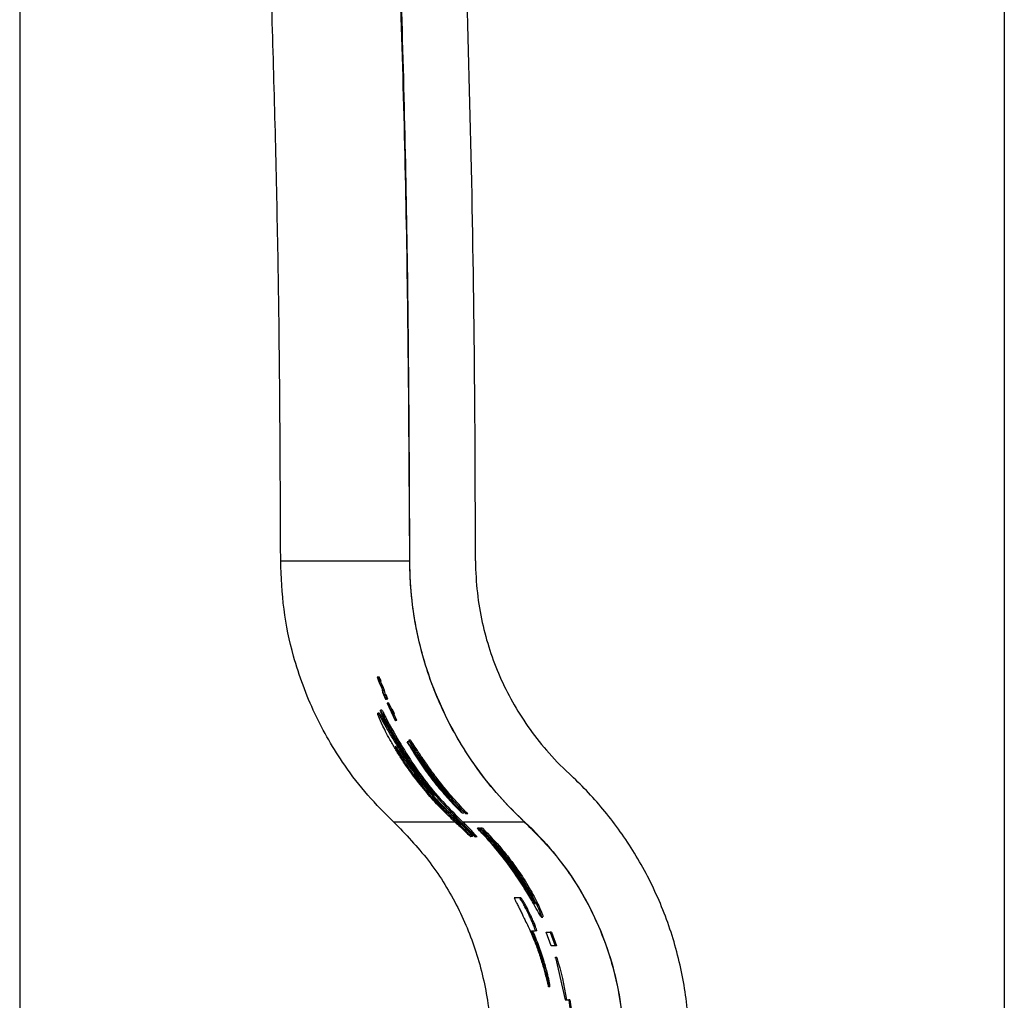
# Paper-space layout '1012-790 Hybird 2way' of a CAD drawing. Header units: millimetres. Extents: x 51 to 2966, y 67 to 3970.
# Tile 50 of 110: x 51 to 201, y 3390 to 3539. Entities that reach past the tile are written whole.
import ezdxf

# ---------------------------------------------------------------- set-up
doc = ezdxf.new("R2010")
doc.units = ezdxf.units.MM

psp = doc.layouts.new('1012-790 Hybird 2way')

# ---------------------------------------------------------------- linework, layer by layer
at = {"color": 7, "linetype": 'Continuous', "lineweight": 25}
for p, q in [((201.2, 3771.68), (201.2, 3367.62)), ((51.3, 3751.03), (51.3, 2867.03)), ((91.04, 3457.06), (110.69, 3457.06)), ((105.74, 3439.32), (106.12, 3438.25)), ((105.88, 3439.32), (105.74, 3439.32)), ((106.11, 3438.67), (105.88, 3439.32)), ((106.09, 3439.32), (105.88, 3439.32)), ((106.36, 3437.98), (105.99, 3438.67)), ((105.99, 3438.67), (106.11, 3438.67)), ((106.32, 3438.67), (106.11, 3438.67)), ((106.57, 3437.98), (106.21, 3438.67)), ((106.12, 3438.25), (106.44, 3437.65)), ((106.61, 3437.31), (106.36, 3437.98)), ((106.57, 3437.98), (106.36, 3437.98)), ((106.44, 3437.65), (106.56, 3437.07)), ((106.83, 3437.31), (106.57, 3437.98)), ((106.83, 3437.31), (106.61, 3437.31)), ((106.76, 3436.64), (106.61, 3437.31)), ((106.98, 3436.64), (106.83, 3437.31)), ((106.56, 3437.07), (107, 3435.98)), ((106.88, 3436.64), (106.76, 3436.64)), ((107.1, 3436.64), (106.88, 3436.64)), ((107, 3435.98), (107.15, 3435.98)), ((107.37, 3435.98), (107.1, 3436.64)), ((107.37, 3435.98), (107.15, 3435.98)), ((106.44, 3434.33), (106.22, 3434.33)), ((107.26, 3435.38), (108.47, 3432.75)), ((107.28, 3435.38), (107.26, 3435.38)), ((107.72, 3434.39), (107.28, 3435.38)), ((107.5, 3435.38), (107.28, 3435.38)), ((107.94, 3434.39), (107.5, 3435.38)), ((107.84, 3434.39), (107.72, 3434.39)), ((108.14, 3433.74), (107.84, 3434.39)), ((108.06, 3434.39), (107.84, 3434.39)), ((108.37, 3433.74), (108.06, 3434.39)), ((106.04, 3433.85), (105.82, 3433.85)), ((108.02, 3433.74), (108.14, 3433.74)), ((108.5, 3432.75), (108.02, 3433.74)), ((108.37, 3433.74), (108.14, 3433.74)), ((108.72, 3432.75), (108.24, 3433.74)), ((108.47, 3432.75), (108.5, 3432.75)), ((108.72, 3432.75), (108.5, 3432.75)), ((107.7, 3431.91), (107.47, 3431.91)), ((110.78, 3429.74), (110.55, 3429.74)), ((111.13, 3428.22), (110.31, 3429.49)), ((110.54, 3429.49), (110.31, 3429.49)), ((113.28, 3425.21), (115.82, 3421.88)), ((111.5, 3424.48), (111.25, 3424.48)), ((114.02, 3425.02), (113.77, 3425.02)), ((114.78, 3420.56), (114.51, 3420.56)), ((118.57, 3419.12), (119.24, 3418.51)), ((117.7, 3418.02), (118.62, 3417.13)), ((117.99, 3418.02), (117.7, 3418.02)), ((117.99, 3418.02), (118.76, 3417.28)), ((118.63, 3418.69), (118.91, 3418.69)), ((119.52, 3418.51), (119.24, 3418.51)), ((118.01, 3417.13), (117.75, 3417.13)), ((117.85, 3417.28), (118.01, 3417.13)), ((118.14, 3417.28), (117.85, 3417.28)), ((118.14, 3417.28), (118.14, 3417.28)), ((118.62, 3417.13), (118.39, 3417.13)), ((118.39, 3417.13), (118.93, 3416.64)), ((128.17, 3417.28), (118.76, 3417.28)), ((120.95, 3416.33), (121.03, 3416.33)), ((121.03, 3416.33), (121.15, 3416.22)), ((121.31, 3416.33), (121.03, 3416.33)), ((121.43, 3416.22), (121.15, 3416.22)), ((121.31, 3416.33), (121.43, 3416.22)), ((121.39, 3416.33), (121.47, 3416.33)), ((121.76, 3416.33), (121.47, 3416.33)), ((120.25, 3415.08), (119.98, 3415.08)), ((120.94, 3415), (120.66, 3415)), ((127.36, 3405.75), (126.6, 3405.75)), ((127.59, 3405.75), (127.36, 3405.75)), ((129.02, 3403.22), (128.8, 3403.22)), ((130.73, 3402.8), (130.95, 3402.8)), ((129.21, 3400.71), (129.8, 3400.71)), ((130.02, 3400.71), (129.8, 3400.71)), ((132.22, 3398.41), (131.43, 3400.52)), ((131.43, 3400.52), (132.04, 3400.52)), ((132.04, 3400.52), (132.83, 3398.41)), ((132.26, 3400.52), (132.04, 3400.52)), ((132.26, 3400.52), (133.05, 3398.41)), ((132.83, 3398.41), (132.22, 3398.41)), ((133.05, 3398.41), (132.83, 3398.41)), ((132.79, 3396.65), (132.86, 3396.65)), ((132.86, 3396.65), (134.33, 3390.2)), ((133.07, 3396.65), (132.86, 3396.65)), ((131.65, 3394.22), (131.44, 3394.22)), ((132.03, 3392.18), (131.82, 3392.18)), ((134.33, 3390.2), (134.88, 3390.2)), ((134.88, 3390.2), (135.16, 3388.1)), ((135.08, 3390.2), (134.88, 3390.2)), ((135.08, 3390.2), (135.36, 3388.1))]:
    psp.add_line(p, q, dxfattribs=at)
at = {"color": 8, "linetype": 'Continuous', "lineweight": 25}
psp.add_line((117.59, 3417.28), (108.24, 3417.28), dxfattribs=at)
at = {"color": 7, "linetype": 'Continuous', "lineweight": 25}
for points, knots in [([(120.7, 3457.06), (120.67, 3467.68), (120.6, 3488.91), (120.05, 3520.77), (119.16, 3552.62), (117.77, 3588.27), (115.71, 3627.7), (112.78, 3670.9), (109.24, 3714.07), (106.33, 3742.8), (104.88, 3757.17)], [0, 0, 0, 0, 0.1059409, 0.2118818, 0.3178755, 0.4238693, 0.5678356, 0.7118019, 0.8559009, 1, 1, 1, 1]), ([(110.7, 3457.06), (110.63, 3472.43), (110.49, 3503.18), (109.32, 3549.3), (107.46, 3595.41), (104.67, 3644.3), (100.87, 3695.94), (97.32, 3732.15), (95.55, 3750.26)], [0, 0, 0, 0, 0.157016, 0.314032, 0.471214, 0.628395, 0.814163, 1, 1, 1, 1]), ([(91.04, 3457.06), (90.99, 3468.87), (90.9, 3492.48), (90.15, 3527.9), (88.96, 3563.3), (87.29, 3598.59), (85.15, 3633.77), (82.53, 3668.84), (79.48, 3703.88), (77.04, 3727.2), (75.83, 3738.87)], [0, 0, 0, 0, 0.125444, 0.25091, 0.376354, 0.50182, 0.62632, 0.75082, 0.87541, 1, 1, 1, 1]), ([(110.69, 3457.06), (110.6, 3473.11), (110.43, 3505.21), (109.07, 3552.78), (106.94, 3599.78), (103.97, 3646.19), (100.24, 3692.57), (97.06, 3723.43), (95.47, 3738.87)], [0, 0, 0, 0, 0.170501, 0.34106, 0.505665, 0.670322, 0.835135, 1, 1, 1, 1]), ([(108.24, 3417.28), (106.9, 3418.62), (104.19, 3421.32), (100.95, 3425.56), (98.29, 3429.74), (96.17, 3433.8), (94.37, 3438.07), (92.68, 3443.35), (91.33, 3449.69), (91.14, 3454.59), (91.04, 3457.06)], [0, 0, 0, 0, 0.1277577, 0.2569272, 0.3587995, 0.4606727, 0.5655036, 0.6703362, 0.8336704, 1, 1, 1, 1]), ([(128.17, 3417.28), (126.89, 3418.54), (124.3, 3421.07), (121.13, 3425.06), (118.52, 3428.99), (116.39, 3432.81), (114.56, 3436.87), (112.66, 3442.18), (111.42, 3447.59), (110.78, 3452.95), (110.72, 3455.69), (110.69, 3457.06)], [0, 0, 0, 0, 0.124672, 0.250588, 0.347773, 0.444954, 0.545027, 0.645096, 0.820064, 0.910033, 1, 1, 1, 1]), ([(128.19, 3417.28), (127.03, 3418.35), (124.7, 3420.69), (121.31, 3424.8), (118.14, 3429.55), (115.4, 3434.81), (113.22, 3440.44), (111.71, 3446.17), (110.87, 3451.79), (110.7, 3455.35), (110.7, 3457.06)], [0.60223936, 0.60223936, 0.60223936, 0.60223936, 0.60828783, 0.61433631, 0.62038478, 0.62643326, 0.63248174, 0.63853021, 0.64457869, 0.65062717, 0.65062717, 0.65062717, 0.65062717]), ([(120.7, 3457.06), (120.7, 3455.35), (120.9, 3452.12), (121.65, 3447.64), (122.81, 3443.42), (124.34, 3439.41), (126.26, 3435.56), (128.59, 3431.82), (131.41, 3428.19), (133.69, 3425.81), (134.98, 3424.62)], [0.60223935, 0.60223935, 0.60223935, 0.60223935, 0.60828783, 0.61433631, 0.62038478, 0.62643326, 0.63248173, 0.63853021, 0.64457869, 0.65062717, 0.65062717, 0.65062717, 0.65062717]), ([(106.22, 3434.33), (106.24, 3434.3), (106.28, 3434.25), (106.49, 3433.85), (106.79, 3433.25), (107.13, 3432.58), (107.37, 3432.11), (107.47, 3431.91)], [0, 0, 0, 0, 0.203298, 0.408939, 0.590492, 0.831761, 1, 1, 1, 1]), ([(107.65, 3431.29), (107.38, 3431.81), (106.94, 3432.65), (106.49, 3433.62), (106.29, 3434.1), (106.22, 3434.3), (106.22, 3434.32), (106.22, 3434.33)], [0, 0, 0, 0, 0.390765, 0.630777, 0.764153, 0.897981, 1, 1, 1, 1]), ([(106.44, 3434.33), (106.46, 3434.3), (106.51, 3434.25), (106.71, 3433.85), (107.01, 3433.26), (107.35, 3432.58), (107.6, 3432.11), (107.7, 3431.91)], [0, 0, 0, 0, 0.203086, 0.408497, 0.589935, 0.831186, 1, 1, 1, 1]), ([(107.83, 3429.53), (107.6, 3429.95), (107.14, 3430.79), (106.43, 3432.21), (105.92, 3433.4), (105.79, 3433.83), (105.81, 3433.85), (105.82, 3433.85)], [0, 0, 0, 0, 0.177186, 0.35381, 0.673717, 0.948996, 1, 1, 1, 1]), ([(105.82, 3433.85), (105.89, 3433.77), (106.03, 3433.6), (106.78, 3432.22), (107.7, 3430.61), (109.1, 3428.3), (111.1, 3425.35), (112.77, 3423.32), (113.6, 3422.3)], [0, 0, 0, 0, 0.135709, 0.272017, 0.39523, 0.519034, 0.75988, 1, 1, 1, 1]), ([(106.04, 3433.85), (106.11, 3433.77), (106.25, 3433.6), (107, 3432.22), (107.93, 3430.62), (108.9, 3428.98), (109.64, 3427.93), (109.96, 3427.48)], [0, 0, 0, 0, 0.2202968, 0.4415692, 0.6416447, 0.8426771, 1, 1, 1, 1]), ([(107.47, 3431.91), (108.89, 3429.44), (111.04, 3425.69), (114.65, 3421.17), (116.69, 3419.07), (117.7, 3418.02)], [0, 0, 0, 0, 0.493536, 0.746769, 1, 1, 1, 1]), ([(114.43, 3421.37), (113.17, 3422.92), (110.63, 3426.04), (108.65, 3429.53), (107.65, 3431.29)], [0, 0, 0, 0, 0.496975, 1, 1, 1, 1]), ([(107.7, 3431.91), (109.13, 3429.43), (111.29, 3425.69), (114.92, 3421.17), (116.97, 3419.07), (117.99, 3418.02)], [0, 0, 0, 0, 0.493461, 0.746729, 1, 1, 1, 1]), ([(113.77, 3425.02), (113.36, 3425.58), (112.98, 3426.13), (112.44, 3426.93), (112.26, 3427.19), (111.93, 3427.69), (111.77, 3427.93), (111.48, 3428.38), (111.34, 3428.59), (111.09, 3428.97), (110.99, 3429.13), (110.8, 3429.41), (110.73, 3429.52), (110.61, 3429.68), (110.57, 3429.73), (110.53, 3429.75), (110.53, 3429.73), (110.58, 3429.62), (110.62, 3429.53), (110.74, 3429.28), (110.81, 3429.13), (111.01, 3428.78), (111.12, 3428.58), (111.37, 3428.14), (111.52, 3427.9), (111.82, 3427.4), (111.98, 3427.14), (112.33, 3426.6), (112.51, 3426.33), (112.88, 3425.77), (113.08, 3425.49), (113.28, 3425.21)], [0, 0, 0, 0, 0.125, 0.125, 0.1875, 0.1875, 0.25, 0.25, 0.3125, 0.3125, 0.375, 0.375, 0.4375, 0.4375, 0.5, 0.5, 0.5625, 0.5625, 0.625, 0.625, 0.6875, 0.6875, 0.75, 0.75, 0.8125, 0.8125, 0.875, 0.875, 0.9375, 0.9375, 1, 1, 1, 1]), ([(114.02, 3425.02), (113.52, 3425.73), (112.64, 3426.97), (111.61, 3428.54), (111.01, 3429.45), (110.76, 3429.82), (110.78, 3429.73), (110.78, 3429.73)], [0, 0, 0, 0, 0.309844, 0.54535, 0.782129, 0.987049, 1, 1, 1, 1]), ([(111.03, 3424.59), (110.54, 3425.28), (109.71, 3426.44), (108.65, 3428.11), (108.1, 3429.06), (107.83, 3429.53)], [0, 0, 0, 0, 0.424169, 0.709578, 1, 1, 1, 1]), ([(111.92, 3424.1), (111.4, 3424.79), (110.34, 3426.19), (109.24, 3427.8), (108.64, 3428.68), (108.55, 3428.77), (108.51, 3428.81)], [0, 0, 0, 0, 0.3269338, 0.6559318, 0.8600195, 1, 1, 1, 1]), ([(108.51, 3428.81), (108.51, 3428.78), (108.52, 3428.71), (108.85, 3428.1), (109.41, 3427.16), (110.23, 3425.9), (110.91, 3424.95), (111.25, 3424.48)], [0, 0, 0, 0, 0.178794, 0.35911, 0.525458, 0.766744, 1, 1, 1, 1]), ([(110.31, 3429.49), (110.72, 3428.76), (111.18, 3427.98), (111.96, 3426.76), (112.23, 3426.35), (112.79, 3425.53), (113.08, 3425.13), (113.67, 3424.32), (113.97, 3423.92), (114.57, 3423.15), (114.88, 3422.77), (115.49, 3422.03), (115.8, 3421.67), (116.41, 3420.97), (116.72, 3420.63), (117.02, 3420.31)], [0, 0, 0, 0, 0.25, 0.25, 0.375, 0.375, 0.5, 0.5, 0.625, 0.625, 0.75, 0.75, 0.875, 0.875, 1, 1, 1, 1]), ([(115.98, 3421.56), (115.42, 3422.23), (114.28, 3423.57), (112.66, 3425.79), (111.64, 3427.37), (111.21, 3428.08), (111.13, 3428.22)], [0, 0, 0, 0, 0.327999, 0.6623, 0.933289, 1, 1, 1, 1]), ([(113.52, 3424.97), (113.23, 3425.39), (112.73, 3426.1), (112.18, 3426.97), (111.87, 3427.5), (111.79, 3427.68), (111.89, 3427.57), (112.14, 3427.22), (112.54, 3426.65), (113.1, 3425.84), (113.56, 3425.21), (113.81, 3424.86)], [0, 0, 0, 0, 0.156941, 0.270282, 0.384283, 0.482297, 0.570814, 0.65989, 0.757066, 0.868499, 1, 1, 1, 1]), ([(117.75, 3417.13), (117.31, 3417.53), (116.44, 3418.35), (114.82, 3419.99), (112.97, 3422.05), (111.69, 3423.74), (111.03, 3424.59)], [0, 0, 0, 0, 0.198903, 0.403248, 0.696632, 1, 1, 1, 1]), ([(111.25, 3424.48), (111.81, 3423.76), (112.79, 3422.48), (113.9, 3421.22), (114.37, 3420.72), (114.51, 3420.56)], [0, 0, 0, 0, 0.474359, 0.839926, 1, 1, 1, 1]), ([(111.5, 3424.48), (112.06, 3423.76), (113.05, 3422.48), (114.17, 3421.22), (114.64, 3420.72), (114.78, 3420.56)], [0, 0, 0, 0, 0.4757352, 0.8420914, 1, 1, 1, 1]), ([(118.39, 3417.13), (117.38, 3418.09), (115.73, 3419.66), (113.62, 3421.99), (112.49, 3423.4), (111.92, 3424.1)], [0, 0, 0, 0, 0.444901, 0.722118, 1, 1, 1, 1]), ([(116.66, 3420.98), (116.13, 3421.61), (115.06, 3422.88), (114.04, 3424.27), (113.52, 3424.97)], [0, 0, 0, 0, 0.495717, 1, 1, 1, 1]), ([(119.24, 3418.51), (118.28, 3419.5), (117.34, 3420.53), (115.97, 3422.16), (115.52, 3422.72), (114.63, 3423.85), (114.19, 3424.43), (113.77, 3425.02)], [0, 0, 0, 0, 0.5, 0.5, 0.75, 0.75, 1, 1, 1, 1]), ([(113.81, 3424.86), (114.38, 3424.1), (115.53, 3422.57), (117.15, 3420.66), (118.18, 3419.55), (118.57, 3419.12)], [0, 0, 0, 0, 0.373512, 0.757056, 1, 1, 1, 1]), ([(119.52, 3418.51), (118.78, 3419.29), (117.28, 3420.88), (115.44, 3423.11), (114.39, 3424.52), (114.02, 3425.02)], [0, 0, 0, 0, 0.388155, 0.785161, 1, 1, 1, 1]), ([(150.82, 3366.74), (151.52, 3369.06), (152.66, 3373.92), (153.41, 3381.75), (153.02, 3389.91), (151.4, 3398.07), (148.6, 3405.9), (144.78, 3413.08), (140.17, 3419.41), (136.74, 3422.99), (134.98, 3424.62)], [0.53593668, 0.53593668, 0.53593668, 0.53593668, 0.54422452, 0.55251236, 0.56080019, 0.56908802, 0.57737585, 0.58566369, 0.59395152, 0.60223935, 0.60223935, 0.60223935, 0.60223935]), ([(113.6, 3422.3), (113.72, 3422.16), (113.93, 3421.92), (114.2, 3421.61), (114.35, 3421.45), (114.43, 3421.37)], [0, 0, 0, 0, 0.441859, 0.72075, 1, 1, 1, 1]), ([(115.82, 3421.88), (116.01, 3421.65), (116.31, 3421.29), (116.6, 3420.94), (116.71, 3420.79), (116.68, 3420.81), (116.52, 3420.96), (116.28, 3421.23), (116.07, 3421.46), (115.98, 3421.56)], [0, 0, 0, 0, 0.225219, 0.36427, 0.504304, 0.623478, 0.736125, 0.890178, 1, 1, 1, 1]), ([(118.63, 3418.71), (118.63, 3418.72), (118.64, 3418.74), (118.33, 3419.09), (117.69, 3419.79), (117.04, 3420.54), (116.66, 3420.98)], [0, 0, 0, 0, 0.161171, 0.353502, 0.621765, 1, 1, 1, 1]), ([(114.51, 3420.56), (114.68, 3420.4), (115, 3420.06), (115.41, 3419.67), (115.92, 3419.17), (116.51, 3418.58), (117.17, 3417.93), (117.62, 3417.49), (117.85, 3417.28)], [0, 0, 0, 0, 0.1980172, 0.396586, 0.5824342, 0.7213973, 0.86033, 1, 1, 1, 1]), ([(114.78, 3420.56), (114.95, 3420.4), (115.28, 3420.06), (115.69, 3419.67), (116.2, 3419.17), (116.8, 3418.58), (117.46, 3417.93), (117.91, 3417.49), (118.14, 3417.28)], [0, 0, 0, 0, 0.197657, 0.395869, 0.581934, 0.721167, 0.860354, 1, 1, 1, 1]), ([(117.02, 3420.31), (117.34, 3419.97), (117.9, 3419.38), (118.46, 3418.84), (118.58, 3418.74), (118.64, 3418.7)], [0, 0, 0, 0, 0.427409, 0.739417, 1, 1, 1, 1]), ([(108.24, 3417.28), (110.05, 3415.4), (113.73, 3411.59), (117.91, 3404.85), (121.01, 3397.49), (122.55, 3390.72), (123.11, 3384.78), (122.99, 3381.51), (122.93, 3379.87)], [0, 0, 0, 0, 0.188151, 0.381763, 0.569917, 0.763536, 0.881122, 1, 1, 1, 1]), ([(117.75, 3417.13), (118.04, 3416.86), (118.63, 3416.32), (119.41, 3415.57), (119.88, 3415.13), (119.96, 3415.09), (119.98, 3415.08)], [0, 0, 0, 0, 0.250136, 0.508847, 0.863025, 1, 1, 1, 1]), ([(119.98, 3415.08), (119.97, 3415.1), (119.94, 3415.14), (119.66, 3415.47), (119.2, 3415.95), (118.64, 3416.53), (118.18, 3416.96), (118.01, 3417.13)], [0, 0, 0, 0, 0.231108, 0.388434, 0.545334, 0.821992, 1, 1, 1, 1]), ([(120.25, 3415.08), (120.24, 3415.1), (120.22, 3415.14), (119.93, 3415.47), (119.48, 3415.95), (118.88, 3416.58), (118.37, 3417.06), (118.14, 3417.28)], [0, 0, 0, 0, 0.220367, 0.370447, 0.520145, 0.782424, 1, 1, 1, 1]), ([(120.66, 3415), (120.65, 3415.02), (120.63, 3415.06), (120.33, 3415.4), (119.8, 3415.98), (119.17, 3416.6), (118.74, 3417.02), (118.62, 3417.13)], [0, 0, 0, 0, 0.169303, 0.339865, 0.567566, 0.880106, 1, 1, 1, 1]), ([(120.94, 3415), (120.93, 3415.02), (120.91, 3415.06), (120.6, 3415.4), (120.07, 3415.98), (119.41, 3416.66), (118.93, 3417.12), (118.76, 3417.28)], [0, 0, 0, 0, 0.161948, 0.325094, 0.542602, 0.839798, 1, 1, 1, 1]), ([(118.93, 3416.64), (119.29, 3416.3), (119.85, 3415.76), (120.44, 3415.19), (120.59, 3415.06), (120.66, 3415)], [0, 0, 0, 0, 0.461476, 0.72377, 1, 1, 1, 1]), ([(121.47, 3416.33), (122.47, 3415.32), (123.95, 3413.81), (125.8, 3411.5), (127.34, 3409.38), (128.62, 3407.34), (129.55, 3405.61), (130.25, 3404.2), (130.72, 3403.05), (130.81, 3402.66), (130.49, 3403.14), (129.79, 3404.4), (128.68, 3406.34), (127.1, 3408.85), (124.98, 3411.82), (122.82, 3414.4), (121.43, 3415.84), (120.95, 3416.33)], [0, 0, 0, 0, 0.103762, 0.154174, 0.204536, 0.28599, 0.327167, 0.368306, 0.438947, 0.503071, 0.56554, 0.628997, 0.695647, 0.768368, 0.851103, 0.948312, 1, 1, 1, 1]), ([(121.15, 3416.22), (121.87, 3415.45), (123.35, 3413.89), (125.55, 3411.15), (127.34, 3408.59), (128.63, 3406.56), (129.47, 3405.16), (129.66, 3404.9), (129.75, 3404.79)], [0, 0, 0, 0, 0.1951179, 0.4007152, 0.5753864, 0.7225213, 0.8703814, 1, 1, 1, 1]), ([(121.43, 3416.22), (122.15, 3415.45), (123.61, 3413.89), (125.8, 3411.14), (127.56, 3408.62), (128.79, 3406.67), (129.22, 3405.95), (129.41, 3405.65)], [0, 0, 0, 0, 0.2353242, 0.481705, 0.691816, 0.8690798, 1, 1, 1, 1]), ([(129.74, 3404.82), (129.75, 3404.85), (129.77, 3404.9), (129.39, 3405.73), (128.69, 3407.05), (127.62, 3408.83), (126.14, 3410.99), (124.19, 3413.45), (122.55, 3415.2), (121.66, 3416.07), (121.51, 3416.22)], [0, 0, 0, 0, 0.096243, 0.208724, 0.32426, 0.449528, 0.592347, 0.761188, 0.960996, 1, 1, 1, 1]), ([(121.76, 3416.33), (122.75, 3415.32), (124.22, 3413.8), (126.06, 3411.49), (127.59, 3409.37), (128.86, 3407.33), (129.79, 3405.6), (130.47, 3404.21), (130.96, 3403.03), (130.96, 3402.89), (130.95, 3402.82)], [0, 0, 0, 0, 0.208339, 0.309135, 0.409835, 0.573038, 0.655536, 0.73796, 0.879678, 1, 1, 1, 1]), ([(128.17, 3417.28), (129.93, 3415.5), (133.44, 3411.93), (137.18, 3406.2), (139.79, 3400.77), (141.51, 3395.83), (142.84, 3390.02), (143.4, 3383.35), (143.01, 3377.63), (142.41, 3374.45), (142.26, 3373.68)], [0, 0, 0, 0, 0.161847, 0.323619, 0.431878, 0.540511, 0.648722, 0.800082, 0.951442, 1, 1, 1, 1]), ([(128.19, 3417.28), (129.78, 3415.81), (132.63, 3412.77), (136.13, 3407.92), (138.94, 3402.8), (141.08, 3397.4), (142.53, 3391.74), (143.28, 3385.82), (143.25, 3379.65), (142.64, 3375.34), (142.16, 3373.14), (142.08, 3372.78), (142, 3372.43), (141.93, 3372.07)], [0.53460708, 0.53460708, 0.53460708, 0.53460708, 0.54289491, 0.55118274, 0.55947057, 0.56775841, 0.57604624, 0.58433407, 0.5926219, 0.60090974, 0.60090974, 0.60090974, 0.60223935, 0.60223935, 0.60223935, 0.60223935]), ([(126.6, 3405.75), (126.6, 3405.72), (126.6, 3405.68), (126.84, 3405.18), (127.13, 3404.6), (127.41, 3404.03), (127.58, 3403.69), (127.63, 3403.59)], [0, 0, 0, 0, 0.343129, 0.539809, 0.737679, 0.916028, 1, 1, 1, 1]), ([(128.8, 3403.22), (128.6, 3403.62), (128.29, 3404.26), (127.87, 3405.01), (127.57, 3405.51), (127.41, 3405.73), (127.38, 3405.75), (127.36, 3405.75)], [0, 0, 0, 0, 0.243384, 0.389019, 0.566276, 0.822668, 1, 1, 1, 1]), ([(129.02, 3403.22), (128.83, 3403.62), (128.51, 3404.26), (128.1, 3405.01), (127.8, 3405.51), (127.64, 3405.73), (127.6, 3405.75), (127.59, 3405.75)], [0, 0, 0, 0, 0.242871, 0.388348, 0.56548, 0.821607, 1, 1, 1, 1]), ([(127.63, 3403.59), (127.73, 3403.39), (127.89, 3403.06), (128.11, 3402.59), (128.38, 3402.04), (128.83, 3401.12), (129.46, 3399.71), (130.21, 3397.78), (130.73, 3396.2), (131.01, 3395.22), (131.09, 3394.94)], [0, 0, 0, 0, 0.055584, 0.09168, 0.12837, 0.260378, 0.524401, 0.72099, 0.917895, 1, 1, 1, 1]), ([(129.8, 3400.71), (129.81, 3400.75), (129.82, 3400.8), (129.62, 3401.36), (129.38, 3401.95), (129.09, 3402.6), (128.89, 3403.03), (128.8, 3403.22)], [0, 0, 0, 0, 0.355149, 0.524535, 0.694191, 0.86321, 1, 1, 1, 1]), ([(130.02, 3400.71), (130.02, 3400.75), (130.03, 3400.8), (129.83, 3401.36), (129.6, 3401.95), (129.31, 3402.6), (129.11, 3403.03), (129.02, 3403.22)], [0, 0, 0, 0, 0.355529, 0.524948, 0.694635, 0.863664, 1, 1, 1, 1]), ([(131.44, 3394.22), (131.28, 3394.82), (130.87, 3396.35), (130.14, 3398.45), (129.52, 3399.95), (129.21, 3400.71)], [0, 0, 0, 0, 0.246837, 0.621378, 1, 1, 1, 1]), ([(131.65, 3394.22), (131.49, 3394.82), (131.08, 3396.35), (130.36, 3398.45), (129.73, 3399.95), (129.42, 3400.71)], [0, 0, 0, 0, 0.246932, 0.621427, 1, 1, 1, 1]), ([(131.09, 3394.94), (131.24, 3394.4), (131.46, 3393.59), (131.68, 3392.62), (131.78, 3392.25), (131.81, 3392.19), (131.82, 3392.18), (131.82, 3392.18)], [0, 0, 0, 0, 0.446083, 0.680811, 0.812033, 0.971293, 1, 1, 1, 1]), ([(131.82, 3392.18), (131.82, 3392.21), (131.83, 3392.29), (131.75, 3392.78), (131.64, 3393.36), (131.52, 3393.88), (131.46, 3394.16), (131.44, 3394.22)], [0, 0, 0, 0, 0.269364, 0.507578, 0.731669, 0.95052, 1, 1, 1, 1]), ([(132.03, 3392.18), (132.03, 3392.21), (132.03, 3392.29), (131.96, 3392.78), (131.85, 3393.36), (131.73, 3393.88), (131.66, 3394.16), (131.65, 3394.22)], [0, 0, 0, 0, 0.26939, 0.5076698, 0.7317972, 0.950604, 1, 1, 1, 1])]:
    psp.add_open_spline(points, degree=3, knots=knots, dxfattribs=at)
for points in [[(106.32, 3438.67), (106.25, 3438.88), (106.17, 3439.1), (106.09, 3439.32)], [(107.15, 3435.98), (107.06, 3436.2), (106.97, 3436.42), (106.88, 3436.64)], [(121.51, 3416.22), (121.47, 3416.26), (121.43, 3416.3), (121.39, 3416.33)], [(133.07, 3396.65), (133.71, 3394.54), (134.2, 3392.39), (134.53, 3390.2)]]:
    psp.add_open_spline(points, degree=3, dxfattribs=at)

doc.saveas('drawing.dxf')
